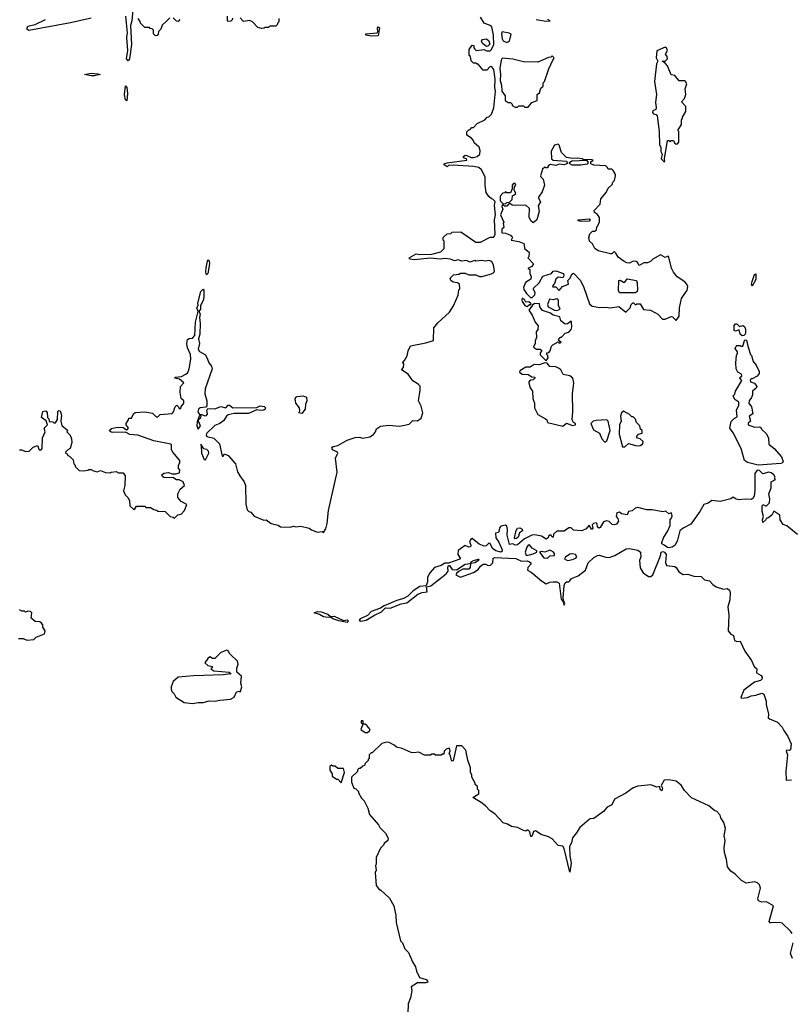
# Model space of a CAD drawing. Extents: x 1980017 to 2252640, y 74400 to 266395.
# Tile 160 of 256: x 2055156 to 2061633, y 205650 to 213914. Entities that reach past the tile are written whole.
import ezdxf

# ---------------------------------------------------------------- set-up
doc = ezdxf.new("R2010")
doc.units = 0

msp = doc.modelspace()

# ---------------------------------------------------------------- linework, layer by layer
at = {"layer": '0CON20XD'}
for points in [[(2056105, 213997.5), (2056097.5, 213905), (2056086.7, 213865), (2056093, 213707), (2056077.5, 213585), (2056065, 213570), (2056053.3, 213585), (2056062.5, 213655), (2056056, 213765), (2056062, 213805), (2056048, 213945)], [(2055755, 213928.2), (2055581.7, 213888.3), (2055233.1, 213823.1), (2055215.8, 213835), (2055225, 213859.2), (2055286.7, 213875), (2055372.5, 213915)], [(2056110, 209805), (2056118.3, 209801.7), (2056135, 209830), (2056205, 209830), (2056215, 209820), (2056255, 209820), (2056281.7, 209801.7), (2056305, 209797.5), (2056318.3, 209788.3), (2056377, 209787), (2056420, 209745), (2056445, 209740), (2056455, 209730), (2056483, 209757), (2056510, 209765), (2056540, 209795), (2056557.5, 209845), (2056510.7, 209870.7), (2056483.3, 209905), (2056483.3, 209935), (2056502.5, 209975), (2056540, 210005), (2056527.5, 210035), (2056495, 210052.5), (2056473, 210053), (2056441.7, 210071.7), (2056385, 210067.5), (2056365, 210072.5), (2056355, 210080), (2056350, 210095), (2056365, 210107.5), (2056405, 210112.5), (2056435, 210102.5), (2056465, 210102.5), (2056498.3, 210111.7), (2056500, 210135), (2056490, 210145), (2056490, 210175), (2056500, 210195), (2056500, 210215), (2056440, 210285), (2056430, 210305), (2056430, 210345), (2056425, 210350), (2056280.7, 210380.7), (2056146.1, 210426.1), (2056081.5, 210431.5), (2056045, 210452.5), (2055938.3, 210448.3), (2055922.3, 210452.3), (2055907.5, 210465), (2055925, 210483.8), (2055975, 210494.2), (2056025, 210490), (2056053, 210473), (2056060, 210475), (2056070, 210485), (2056050, 210515), (2056050, 210525), (2056070, 210555), (2056071.7, 210568.3), (2056095, 210570), (2056110, 210605), (2056125, 210617.5), (2056205, 210622.5), (2056271.7, 210611.7), (2056301.7, 210581.7), (2056315, 210580), (2056335, 210600), (2056435, 210610), (2056450, 210625), (2056455, 210650), (2056460, 210665), (2056475, 210680), (2056490, 210665), (2056495, 210650), (2056508.3, 210651.7), (2056510, 210665), (2056533.3, 210695), (2056532.5, 210715), (2056512.5, 210735), (2056503.3, 210785), (2056506.2, 210835), (2056532.5, 210865), (2056498.3, 210898.3), (2056453.8, 210905), (2056462.5, 210915), (2056515, 210918.8), (2056550.7, 210939.3), (2056566.1, 210953.9), (2056577.3, 210982.7), (2056591.2, 211065), (2056590, 211105), (2056565, 211160), (2056557.5, 211195), (2056565, 211230), (2056578.3, 211238.3), (2056605, 211240), (2056625.8, 211264.2), (2056631.8, 211375), (2056652.5, 211465), (2056642.5, 211495), (2056652.5, 211515), (2056651.2, 211535), (2056675.9, 211634.1), (2056695, 211652.5), (2056702.5, 211645), (2056701.9, 211585), (2056695, 211556.7), (2056672.5, 211515), (2056673.3, 211485), (2056660, 211465), (2056670.8, 211445), (2056664.3, 211415), (2056670.5, 211365), (2056666.6, 211273.4), (2056658, 211235), (2056664.3, 211195), (2056655, 211150), (2056665, 211128.8), (2056715, 211100), (2056732.5, 211065), (2056743, 211033), (2056767, 211007), (2056772.5, 210985), (2056713.3, 210815), (2056710, 210775), (2056726.4, 210716.4), (2056727, 210673), (2056717, 210663), (2056670, 210655), (2056656.7, 210645), (2056651.7, 210621.7), (2056665, 210600), (2056685, 210600), (2056709.3, 210589.3), (2056725, 210591.2), (2056731.2, 210605), (2056726.7, 210635), (2056735, 210650), (2056795, 210649.2), (2056843.8, 210666.2), (2056885, 210656.2), (2056905, 210680), (2056917.8, 210677.8), (2056945, 210656.9), (2057145, 210658), (2057175, 210674.4), (2057206.8, 210666.8), (2057220, 210655), (2057216.7, 210645), (2057205, 210638), (2057175, 210634.3), (2057145, 210640), (2057075, 210608.9), (2056955, 210608.9), (2056905, 210598.1), (2056892.3, 210587.7), (2056870, 210550), (2056836, 210524), (2056793.3, 210506.7), (2056725, 210440), (2056720, 210425), (2056727.5, 210415), (2056785, 210403.1), (2056834.2, 210355), (2056851.2, 210265), (2056855, 210250), (2056865, 210250), (2056875, 210270), (2056905, 210257.5), (2056967.5, 210185), (2056985, 210120), (2057002.5, 210085), (2057040, 210035), (2057052.5, 210005), (2057052.7, 209847.3), (2057065, 209800), (2057080, 209785), (2057095, 209780), (2057125, 209747.5), (2057205, 209712.5), (2057225, 209717.5), (2057266.4, 209686.4), (2057325, 209672.5), (2057345, 209657.5), (2057425, 209653.3), (2057455, 209662.5), (2057475, 209657.5), (2057515, 209662.5), (2057585, 209646.7), (2057605, 209632.5), (2057655, 209613.3), (2057695, 209617.5), (2057705, 209610), (2057725, 209640), (2057736.7, 209685), (2057748.8, 209795), (2057822, 210115), (2057807.5, 210235), (2057826.4, 210276.4), (2057823.3, 210285), (2057780.8, 210305), (2057776.1, 210323.9), (2057787.3, 210332.7), (2057825, 210340), (2057903.8, 210383.8), (2057972.8, 210407.2), (2058005, 210410), (2058037.5, 210402.5), (2058095, 210413.8), (2058125, 210432), (2058143.3, 210455), (2058150.7, 210479.3), (2058185, 210502.5), (2058255, 210510), (2058345, 210503.3), (2058385, 210510), (2058425, 210520), (2058455, 210550), (2058495, 210547.5), (2058525, 210570), (2058540, 210615), (2058525, 210670), (2058503.3, 210715), (2058517.5, 210805), (2058517, 210837), (2058500, 210855), (2058455, 210882.5), (2058417.7, 210937.7), (2058360, 210975), (2058377.5, 210995), (2058380, 211025), (2058370, 211035), (2058387, 211053), (2058407.7, 211092.3), (2058416.2, 211135), (2058435, 211177.5), (2058565, 211201.2), (2058628.3, 211221.7), (2058633, 211327), (2058665, 211370), (2058765, 211460), (2058797, 211513), (2058837, 211603), (2058843, 211647), (2058850, 211655), (2058847.5, 211695), (2058830, 211705), (2058795, 211710), (2058774.2, 211724.2), (2058770, 211745), (2058785, 211762.5), (2058798.3, 211771.7), (2058841.7, 211778.3), (2058857, 211787), (2058895, 211786.7), (2058927, 211773), (2058985, 211772.5), (2059015, 211758.8), (2059035, 211758.8), (2059115, 211780), (2059135, 211792.5), (2059140, 211805), (2059133.3, 211855), (2059120, 211885), (2059095, 211892.5), (2059065, 211887.5), (2059035, 211892.5), (2058985, 211887.5), (2058975, 211892.5), (2058935, 211880), (2058905, 211892.5), (2058867, 211887), (2058835, 211897.5), (2058805, 211890), (2058773, 211903), (2058725, 211909.2), (2058685, 211904.2), (2058605, 211911.2), (2058467.9, 211897.9), (2058432.5, 211905), (2058423.9, 211916.1), (2058485, 211950), (2058515, 211943.3), (2058615, 211946.7), (2058690, 211965), (2058720, 211995), (2058720, 212055), (2058710, 212065), (2058710, 212085), (2058743, 212117), (2058775, 212120), (2058785, 212130), (2058860, 212135), (2058985, 212047.5), (2059025, 212047.5), (2059105, 212087.5), (2059135, 212090), (2059145.8, 212115), (2059141.2, 212235), (2059148.8, 212275), (2059140, 212355), (2059147, 212387), (2059128.3, 212408.3), (2059115, 212410), (2059095, 212430), (2059072.5, 212465), (2059062.5, 212525), (2059062.5, 212595), (2059033, 212653), (2059010, 212675), (2058965, 212683.3), (2058795, 212693.3), (2058755, 212690), (2058745, 212680), (2058720, 212695), (2058720, 212705), (2058745, 212712.5), (2058910, 212735), (2058905, 212747.5), (2058882.5, 212755), (2058882.5, 212765), (2058895, 212776.7), (2058910, 212775), (2058945, 212756.7), (2058963, 212757), (2058995, 212766.7), (2059017.5, 212785), (2059020, 212815), (2059012.5, 212845), (2058970.7, 212880.7), (2058965, 212900), (2058949.3, 212919.3), (2058910, 212945), (2058908.3, 212971.7), (2058925, 212990), (2058938.3, 212991.7), (2058951.7, 213008.3), (2058965, 213010), (2058995, 213042.5), (2059060, 213075), (2059080, 213095), (2059095, 213100), (2059115, 213120), (2059136.7, 213175), (2059148.8, 213315), (2059143.8, 213345), (2059146.7, 213415), (2059137, 213497), (2059118.3, 213518.3), (2059105, 213520), (2059078.3, 213491.7), (2059045, 213490), (2059005, 213540), (2058995, 213540), (2058985, 213550), (2058965, 213550), (2058945, 213570), (2058940, 213605), (2058930, 213615), (2058930, 213665), (2058955, 213700), (2058967, 213697), (2058968.3, 213678.3), (2058976.4, 213666.4), (2058987, 213657), (2059055, 213663.3), (2059075, 213654), (2059105, 213654.2), (2059117.5, 213665), (2059136, 213705), (2059132.2, 213785), (2059118.8, 213855), (2059105, 213866.2), (2059055.8, 213885.8), (2059024.4, 213935)], [(2056390, 213905), (2056351.7, 213868.3), (2056340, 213835), (2056320, 213815), (2056318.3, 213791.7), (2056308.3, 213781.7), (2056295, 213780), (2056280, 213795), (2056280, 213825), (2056268.3, 213838.3), (2056251.7, 213841.7), (2056245, 213850), (2056205, 213850), (2056170, 213885), (2056168.3, 213898.3), (2056150, 213925)], [(2056415, 213930), (2056390, 213905)], [(2056500, 213915), (2056485, 213900), (2056471.7, 213901.7), (2056445, 213930)], [(2056941.7, 213928.3), (2056938.3, 213911.7), (2056928.3, 213901.7), (2056905, 213900), (2056900, 213905), (2056900, 213945)], [(2057330, 213925), (2057330, 213895), (2057321.7, 213888.3), (2057318.3, 213871.7), (2057305, 213860), (2057255, 213860), (2057245, 213850), (2057215, 213850), (2057207, 213843), (2057185, 213840), (2057155, 213850), (2057110, 213895), (2057085, 213907.5), (2057035, 213900), (2057005, 213930)], [(2059490, 213915), (2059575, 213902.9), (2059610, 213905), (2059590, 213915)], [(2058106.4, 213776.4), (2058060, 213785), (2058060, 213795), (2058156.4, 213803.6), (2058163.3, 213815), (2058158.8, 213845), (2058165, 213853.3), (2058176, 213845), (2058165, 213780), (2058106.4, 213776.4)], [(2059245, 213722.5), (2059267.5, 213735), (2059281.7, 213791.7), (2059265, 213802.5), (2059205, 213812.5), (2059199.2, 213795), (2059205, 213752.5), (2059215, 213737.5), (2059245, 213722.5)], [(2059075, 213690), (2059040, 213715), (2059032.5, 213735), (2059041.7, 213748.3), (2059075, 213752.5), (2059095, 213737.5), (2059101.7, 213708.3), (2059085, 213692.5), (2059075, 213690)], [(2060565, 212720), (2060570, 212725), (2060567.5, 212745), (2060595, 212900), (2060605, 212900), (2060615, 212890), (2060625, 212900), (2060645, 212900), (2060651.7, 212881.7), (2060665, 212870), (2060678.3, 212871.7), (2060690, 212885), (2060690, 212975), (2060680, 212985), (2060710, 213035), (2060710, 213075), (2060720, 213085), (2060720, 213095), (2060747.5, 213145), (2060747, 213187), (2060710, 213225), (2060736.1, 213253.9), (2060748.8, 213285), (2060742.5, 213335), (2060756.1, 213376.1), (2060746.1, 213396.1), (2060735, 213401.2), (2060691.2, 213401.2), (2060655.8, 213445.8), (2060625, 213452.5), (2060595, 213526.2), (2060575, 213550), (2060550, 213565), (2060575, 213567.5), (2060593.8, 213585), (2060591.2, 213605), (2060577.5, 213625), (2060593.3, 213655), (2060585, 213677.5), (2060575, 213682.5), (2060505, 213653.3), (2060498.9, 213595), (2060512.5, 213565), (2060501.9, 213545), (2060483.1, 213395), (2060500.5, 213285), (2060493.2, 213223.2), (2060498.6, 213175), (2060495, 213160), (2060471.2, 213148.8), (2060468.8, 213135), (2060475, 213123.8), (2060499.2, 213119.2), (2060506.4, 213106.4), (2060523.3, 212975), (2060527.5, 212865), (2060536.7, 212845), (2060538.3, 212808.3), (2060547.5, 212785), (2060540, 212745), (2060565, 212720)], [(2059425, 213180), (2059455, 213220), (2059500, 213235), (2059500, 213285), (2059518.3, 213301.7), (2059531.7, 213338.3), (2059550, 213355), (2059550, 213385), (2059560, 213395), (2059598.3, 213501.7), (2059630, 213575), (2059640, 213585), (2059638.3, 213598.3), (2059625, 213610), (2059615, 213600), (2059595, 213597.5), (2059505, 213556.7), (2059385, 213560), (2059295, 213582.5), (2059205, 213590), (2059196.4, 213573.6), (2059186, 213505), (2059192.5, 213455), (2059190, 213405), (2059201.2, 213365), (2059202.5, 213315), (2059230, 213275), (2059230, 213235), (2059255, 213220), (2059275, 213220), (2059290, 213205), (2059290, 213195), (2059315, 213180), (2059335, 213180), (2059345, 213190), (2059385, 213190), (2059395, 213180), (2059425, 213180)], [(2055755, 213441.9), (2055700, 213455), (2055755.9, 213464.1), (2055810.7, 213460.7), (2055830, 213455), (2055785, 213443.1), (2055755, 213441.9)], [(2056055, 213233.3), (2056042.7, 213242.7), (2056036.2, 213285), (2056045, 213360), (2056056.1, 213346.1), (2056061.2, 213295), (2056055, 213233.3)], [(2060665, 211390), (2060692.5, 211425), (2060693.3, 211495), (2060712.5, 211575), (2060757.5, 211645), (2060763.3, 211675), (2060755.7, 211695.7), (2060738.8, 211715), (2060676.1, 211756.1), (2060643.9, 211793.9), (2060627.7, 211827.7), (2060605, 211920), (2060598.3, 211928.3), (2060575, 211917.5), (2060535, 211940), (2060470, 211905), (2060450, 211885), (2060426.4, 211873.6), (2060395, 211872.5), (2060355, 211850), (2060342.5, 211875), (2060330, 211885), (2060305, 211886.7), (2060275, 211870), (2060253, 211873), (2060230, 211885), (2060180.7, 211920.7), (2060160, 211955), (2060145, 211967.5), (2060125, 211950), (2060115, 211950), (2060012.5, 211975), (2059983.3, 211995), (2059963, 212033), (2059937.5, 212055), (2059932.5, 212085), (2059943, 212117), (2059965, 212140), (2059985, 212140), (2059998.3, 212151.7), (2060000, 212175), (2060010, 212185), (2060021.7, 212218.3), (2060022.5, 212255), (2060005, 212280), (2059980, 212295), (2059978.3, 212311.7), (2060027.5, 212365), (2060035, 212410), (2060080, 212465), (2060095, 212500), (2060128.3, 212531.7), (2060135, 212550), (2060150, 212565), (2060157.5, 212605), (2060157.5, 212615), (2060138.3, 212648.3), (2060125, 212660), (2060095, 212660), (2060090, 212675), (2060075, 212686.7), (2059975, 212691.9), (2059948.8, 212705), (2059948.8, 212721.2), (2059970, 212735), (2059959.3, 212739.3), (2059885, 212740), (2059876.4, 212746.4), (2059835, 212752.5), (2059795, 212750), (2059745, 212757.5), (2059705, 212800), (2059685, 212860), (2059675, 212870), (2059645, 212860), (2059618.3, 212811.7), (2059620, 212745), (2059633.8, 212733.8), (2059745, 212726.7), (2059753, 212707), (2059725, 212695.8), (2059685, 212701.2), (2059655, 212690.8), (2059610.7, 212699.3), (2059590, 212685), (2059588.3, 212671.7), (2059575, 212670), (2059563, 212677), (2059545, 212660), (2059527.5, 212605), (2059530, 212595), (2059550, 212575), (2059560, 212525), (2059541.7, 212468.3), (2059510, 212425), (2059510, 212415), (2059527.5, 212385), (2059508.3, 212351.7), (2059517.5, 212305), (2059496.4, 212233.6), (2059465, 212210), (2059447, 212227), (2059433, 212257), (2059435, 212330), (2059405, 212356.7), (2059315, 212353.3), (2059288.3, 212358.3), (2059275, 212370), (2059261.7, 212368.3), (2059245, 212350), (2059225, 212350), (2059218.3, 212358.3), (2059205, 212360), (2059202.5, 212345), (2059210, 212325), (2059191.2, 212275), (2059220, 212215), (2059213.3, 212205), (2059220, 212170), (2059204.2, 212155.8), (2059204.3, 212124.3), (2059235, 212123.3), (2059275.6, 212105.6), (2059287.1, 212097.1), (2059291.2, 212085), (2059280, 212065), (2059345, 212053.3), (2059387, 212037), (2059390, 212025), (2059393, 211993), (2059431.7, 211961.7), (2059430, 211925), (2059420, 211915), (2059467.5, 211865), (2059455, 211842.5), (2059420, 211825), (2059437, 211817), (2059436.7, 211785), (2059450, 211755), (2059447.5, 211735), (2059401.9, 211708.1), (2059385.8, 211665), (2059388.8, 211648.8), (2059411.2, 211615), (2059442.3, 211582.3), (2059458, 211582), (2059480, 211605), (2059482.5, 211625), (2059468.3, 211648.3), (2059468.3, 211661.7), (2059517.5, 211705), (2059548.3, 211761.7), (2059620, 211785), (2059635, 211802.5), (2059655, 211806.7), (2059720, 211785), (2059722.5, 211765), (2059715, 211747.5), (2059675, 211753.3), (2059655, 211736.7), (2059645, 211700), (2059628.3, 211681.7), (2059630.7, 211670.7), (2059655, 211672.5), (2059685, 211640), (2059713.3, 211675), (2059762.5, 211695), (2059757.5, 211725), (2059777.5, 211745), (2059790.7, 211779.3), (2059805, 211787.5), (2059862.5, 211725), (2059892.5, 211665), (2059938.3, 211528.3), (2059960.5, 211510.5), (2060025, 211498.6), (2060075, 211502), (2060115, 211496.2), (2060185, 211507.5), (2060245, 211460), (2060280, 211495), (2060290, 211525), (2060301.7, 211538.3), (2060308.3, 211538.3), (2060325, 211520), (2060330, 211525), (2060335, 211530), (2060365, 211530), (2060391.7, 211481.7), (2060450, 211475), (2060493.6, 211453.6), (2060513, 211443), (2060551.2, 211401.2), (2060575, 211400), (2060625, 211422.5), (2060635, 211420), (2060665, 211390)], [(2059865, 212694.4), (2059794.4, 212694.4), (2059772.5, 212705), (2059770, 212715), (2059789.3, 212730.7), (2059913.8, 212733.8), (2059926.7, 212715), (2059919.3, 212700.7), (2059865, 212694.4)], [(2059235, 212370), (2059245, 212380), (2059268.3, 212381.7), (2059290, 212405), (2059291.7, 212438.3), (2059305, 212440), (2059320, 212455), (2059307.5, 212485), (2059308.3, 212511.7), (2059320, 212525), (2059315, 212540), (2059301.7, 212538.3), (2059290, 212525), (2059290, 212495), (2059275, 212460), (2059245, 212460), (2059235, 212470), (2059228.3, 212461.7), (2059211.7, 212458.3), (2059188.3, 212431.7), (2059190, 212395), (2059211.7, 212371.7), (2059235, 212370)], [(2059865, 212220), (2059842.5, 212225), (2059842.5, 212235), (2059935, 212242.5), (2059946.7, 212235), (2059935, 212222.5), (2059865, 212220)], [(2056725, 211772.5), (2056719.2, 211795), (2056721.1, 211835), (2056735, 211897.5), (2056745, 211890), (2056748.8, 211865), (2056735.6, 211784.4), (2056725, 211772.5)], [(2060325, 211620.6), (2060192, 211622), (2060181.3, 211641.3), (2060184.5, 211725.5), (2060195, 211729.2), (2060225, 211710), (2060235, 211710), (2060255, 211738), (2060333.3, 211725), (2060340, 211705), (2060341.4, 211645), (2060338.3, 211631.7), (2060325, 211620.6)], [(2061305, 211677.5), (2061300, 211695), (2061303.7, 211716.3), (2061324.6, 211775.4), (2061335, 211780), (2061335.6, 211734.4), (2061305, 211677.5)], [(2059415, 211507.5), (2059435, 211522.5), (2059447.5, 211522.5), (2059448.3, 211528.3), (2059430, 211545), (2059403, 211543), (2059393.3, 211565), (2059374.3, 211575.7), (2059370, 211565), (2059375, 211550), (2059396.7, 211515), (2059415, 211507.5)], [(2059575, 211050), (2059592.5, 211075), (2059590, 211095), (2059580, 211105), (2059581.7, 211118.3), (2059598.3, 211121.7), (2059610, 211135), (2059620, 211175), (2059630, 211185), (2059675, 211210), (2059685, 211200), (2059700, 211205), (2059680, 211225), (2059685, 211240), (2059695, 211250), (2059705, 211250), (2059735, 211282.5), (2059765, 211292.5), (2059785, 211313.8), (2059791.4, 211335), (2059788.8, 211375), (2059785, 211382.5), (2059755, 211362.5), (2059735, 211360), (2059697.5, 211387.5), (2059689.2, 211419.2), (2059633, 211433), (2059611.7, 211451.7), (2059545, 211472.5), (2059522.5, 211505), (2059518.3, 211528.3), (2059478.3, 211531.7), (2059461.7, 211518.3), (2059430, 211475), (2059458.8, 211435), (2059483.3, 211375), (2059506.7, 211345), (2059506.4, 211313.6), (2059492.5, 211295), (2059493, 211247), (2059482.3, 211217.7), (2059482.5, 211195), (2059470, 211165), (2059495, 211150), (2059525, 211150), (2059538.3, 211138.3), (2059523.6, 211116.4), (2059525, 211100), (2059575, 211050)], [(2059665, 211474), (2059692.5, 211485), (2059677.5, 211515), (2059680, 211555), (2059675, 211562.5), (2059665, 211570), (2059635, 211562.5), (2059601.7, 211568.3), (2059587.5, 211525), (2059592.5, 211505), (2059645, 211476), (2059665, 211474)], [(2061221.7, 211261.7), (2061204.1, 211274.1), (2061195, 211310), (2061165, 211300), (2061152.5, 211305), (2061153.9, 211346.1), (2061165, 211362.5), (2061175, 211362.5), (2061198.3, 211338.3), (2061225, 211348.8), (2061239.1, 211339.1), (2061247.5, 211317.5), (2061249.4, 211285), (2061246.6, 211273.4), (2061235, 211264.2), (2061221.7, 211261.7)], [(2061355, 210174.7), (2061265, 210198.8), (2061240, 210215), (2061211.2, 210315), (2061145.7, 210445.7), (2061118, 210485), (2061129.3, 210540.7), (2061153.6, 210566.4), (2061178.8, 210581.2), (2061171.7, 210638.3), (2061192.5, 210675), (2061192.5, 210705), (2061160, 210725), (2061143.6, 210756.4), (2061158.3, 210771.7), (2061163.9, 210796.1), (2061217.5, 210885), (2061200, 210905), (2061202.5, 210915), (2061217, 210923), (2061215, 210940), (2061185, 210956.7), (2061170, 210985), (2061166.2, 211035), (2061172.5, 211095), (2061180, 211115), (2061180, 211125), (2061162.5, 211155), (2061170, 211175), (2061175, 211180), (2061205, 211180), (2061213, 211173), (2061225, 211173.3), (2061239.3, 211220.7), (2061245, 211226.2), (2061256.7, 211225), (2061266.7, 211175), (2061290, 211105), (2061300, 211095), (2061312.5, 211045), (2061337.5, 211015), (2061361.7, 210961.7), (2061362.5, 210945), (2061345, 210922.5), (2061305, 210900), (2061295, 210900), (2061288.3, 210891.7), (2061290, 210875), (2061325, 210863.8), (2061344, 210835), (2061338.3, 210821.7), (2061306.2, 210795), (2061308, 210765), (2061297.7, 210742.3), (2061280, 210715), (2061277.5, 210695), (2061300, 210665), (2061310, 210605), (2061280, 210585), (2061290, 210545), (2061271.7, 210528.3), (2061270, 210515), (2061325, 210493.3), (2061365, 210497.5), (2061373, 210493), (2061384.1, 210474.1), (2061420.5, 210440.5), (2061441.2, 210405), (2061445, 210350), (2061490, 210315), (2061550, 210245), (2061563.3, 210205), (2061558, 210195), (2061545, 210190), (2061355, 210174.7)], [(2059715, 210502.5), (2059745, 210527.5), (2059795, 210507.5), (2059820, 210515), (2059820, 210525), (2059805, 210532.5), (2059792.5, 210555), (2059798.8, 210625), (2059797.2, 210772.8), (2059806.4, 210865), (2059799.2, 210905), (2059775, 210924.2), (2059717.5, 210935), (2059697.5, 210975), (2059685, 210987.5), (2059655, 211000), (2059605, 211002.5), (2059582.5, 211032.5), (2059565, 211033.3), (2059515, 211017.5), (2059475, 211020), (2059441.7, 210998.3), (2059405, 210997.5), (2059355, 210967.5), (2059352.5, 210955), (2059375, 210938.8), (2059425, 210936.2), (2059455, 210917.5), (2059480, 210915), (2059480, 210905), (2059465, 210890), (2059441.7, 210888.3), (2059430, 210875), (2059430, 210865), (2059440, 210825), (2059460, 210795), (2059462.5, 210735), (2059477.5, 210695), (2059477.5, 210655), (2059505, 210600), (2059570, 210565), (2059580, 210555), (2059585, 210533.3), (2059715, 210502.5)], [(2057525, 210608.8), (2057497.5, 210615), (2057507.5, 210632.5), (2057505.7, 210655.7), (2057473.8, 210695), (2057467.7, 210732.3), (2057473.8, 210745), (2057485, 210750.8), (2057535, 210757.8), (2057562.5, 210745), (2057565.6, 210715), (2057554.4, 210685.6), (2057551.9, 210645), (2057525, 210608.8)], [(2055153, 210303), (2055175, 210302.5), (2055205, 210290), (2055235, 210292.5), (2055270, 210325), (2055305, 210340), (2055320, 210305), (2055335, 210303.8), (2055343.3, 210315), (2055347.5, 210405), (2055370, 210455), (2055360, 210485), (2055390, 210515), (2055378.3, 210548.3), (2055340, 210575), (2055350, 210625), (2055375, 210630), (2055387, 210617), (2055390, 210575), (2055400, 210565), (2055401.7, 210541.7), (2055435, 210540), (2055441.7, 210531.7), (2055455, 210530), (2055471.7, 210558.3), (2055476.7, 210625), (2055485, 210633.3), (2055495, 210630), (2055506, 210595), (2055500, 210545), (2055508.3, 210508.3), (2055558.3, 210468.3), (2055550, 210455), (2055578.3, 210428.3), (2055590, 210395), (2055592.5, 210365), (2055580, 210315), (2055560, 210305), (2055540, 210285), (2055540, 210275), (2055555, 210270), (2055560, 210255), (2055575, 210250), (2055605, 210220), (2055610, 210185), (2055620, 210175), (2055620, 210165), (2055655, 210130), (2055695, 210127.5), (2055727, 210133), (2055735, 210140), (2055755, 210140), (2055775, 210127.5), (2055805, 210120), (2055835, 210130), (2055875, 210112.5), (2055915, 210110), (2055923, 210117), (2055965, 210122.5), (2055985, 210110), (2056025, 210110), (2056040, 210085), (2056037.5, 210005), (2056028.3, 209958.3), (2056040, 209925), (2056065, 209900), (2056077, 209877), (2056080, 209835), (2056110, 209805)], [(2056655, 210477.5), (2056673.8, 210505), (2056656.7, 210545), (2056660, 210560), (2056677.5, 210575), (2056680, 210585), (2056675, 210590), (2056663, 210587), (2056645, 210540), (2056641.5, 210505), (2056655, 210477.5)], [(2060235, 210330), (2060265, 210357.5), (2060337, 210337), (2060365, 210338.8), (2060386.2, 210355), (2060388.8, 210375), (2060365, 210397.5), (2060343, 210403), (2060333, 210413), (2060350, 210435), (2060380, 210445), (2060380, 210465), (2060368.3, 210478.3), (2060360, 210505), (2060333, 210533), (2060325, 210560), (2060305, 210580), (2060295, 210580), (2060275, 210600), (2060225, 210627.5), (2060207.5, 210615), (2060200, 210585), (2060203.3, 210545), (2060191.2, 210515), (2060188, 210435), (2060215, 210330), (2060235, 210330)], [(2060075, 210370), (2060085, 210380), (2060113.3, 210465), (2060096.7, 210545), (2060085, 210555.8), (2059995, 210551.4), (2059970, 210545), (2059950, 210525), (2059971.7, 210471.7), (2060023, 210443), (2060042.5, 210395), (2060065, 210370), (2060075, 210370)], [(2056715, 210220), (2056742.5, 210275), (2056741.7, 210291.7), (2056726.7, 210306.7), (2056700.8, 210310.8), (2056675, 210350), (2056675, 210340), (2056680, 210340), (2056681.5, 210275), (2056705, 210223.3), (2056715, 210220)], [(2061683.6, 209593.6), (2061596.6, 209666.6), (2061565, 209676.7), (2061540, 209715), (2061537.5, 209755), (2061501.7, 209778.3), (2061485, 209790), (2061470, 209755), (2061435, 209730), (2061421.7, 209728.3), (2061420, 209715), (2061394.1, 209694.1), (2061390, 209715), (2061400, 209745), (2061387.5, 209785), (2061387.5, 209835), (2061395, 209846.2), (2061415, 209832.5), (2061425, 209832.5), (2061450.7, 209859.3), (2061453.6, 209893.6), (2061443.3, 209935), (2061462.5, 209985), (2061462.5, 210035), (2061500, 210055), (2061492.5, 210062.5), (2061497.5, 210075), (2061487.5, 210095), (2061465, 210111.2), (2061445, 210115.8), (2061395, 210103.1), (2061365, 210129.6), (2061345, 210132.3), (2061326.5, 210105), (2061327.3, 209965), (2061322.5, 209915), (2061311.2, 209895), (2061295, 209888), (2061245, 209890), (2061193, 209883), (2061168.8, 209888.8), (2061145, 209907.5), (2061125, 209893.3), (2061035, 209870), (2060965, 209877.3), (2060935, 209857.5), (2060897.5, 209845), (2060864.2, 209785), (2060789.3, 209680.7), (2060725, 209646.7), (2060696.4, 209623.6), (2060676.7, 209545), (2060657.5, 209505), (2060632.6, 209487.4), (2060608.7, 209481.3), (2060593.9, 209483.9), (2060565, 209503.1), (2060545.8, 209515), (2060545.7, 209525), (2060558.9, 209565), (2060597.8, 209625), (2060615, 209667.5), (2060617, 209723), (2060625, 209727.5), (2060631.7, 209748.3), (2060626.7, 209775), (2060605, 209767.5), (2060578.3, 209788.3), (2060555, 209783.8), (2060465, 209801.1), (2060419.3, 209799.3), (2060345, 209820), (2060322.5, 209815), (2060297.7, 209792.3), (2060265, 209787.5), (2060255, 209757.5), (2060206.1, 209766.1), (2060191.7, 209781.7), (2060167.5, 209775), (2060163.8, 209745), (2060177.9, 209727.9), (2060181.9, 209705), (2060165, 209681.2), (2060145.7, 209674.3), (2060127.9, 209677.9), (2060105, 209702), (2060082.7, 209707.3), (2060055, 209698.8), (2060028.8, 209651.2), (2060020, 209645), (2060006.2, 209655), (2060003.9, 209683.9), (2059995, 209691.2), (2059972.5, 209685), (2059962.5, 209675), (2059966.7, 209645), (2059961.7, 209638.3), (2059955, 209637.5), (2059935, 209672.5), (2059910.3, 209639.7), (2059875, 209623.8), (2059805, 209630), (2059785, 209648.8), (2059765, 209650), (2059725, 209620), (2059665, 209620), (2059637.5, 209595), (2059635, 209570), (2059625, 209570), (2059616.7, 209586.7), (2059605, 209587.5), (2059595, 209580), (2059592.5, 209565), (2059576, 209554), (2059535, 209578), (2059479.5, 209589.5), (2059455, 209587.5), (2059425.6, 209574.4), (2059392, 209558), (2059335, 209506.7), (2059315, 209503.3), (2059295, 209513.8), (2059268.3, 209508.3), (2059246.8, 209586.8), (2059250, 209635), (2059245, 209662.5), (2059235, 209672.5), (2059195, 209662.5), (2059185, 209652.5), (2059175, 209610), (2059150, 209605), (2059152.5, 209565), (2059178.3, 209528.3), (2059205.4, 209465.4), (2059206, 209454), (2059195, 209444.4), (2059153.3, 209455), (2059125, 209476.7), (2059105, 209516.7), (2059095, 209520), (2059070.9, 209499.1), (2059055, 209495.7), (2059012.2, 209512.2), (2058955, 209560), (2058945, 209557.5), (2058932.5, 209535), (2058942.5, 209505), (2058940, 209490), (2058925, 209487.5), (2058895, 209500), (2058835, 209460), (2058832.9, 209425), (2058853.3, 209395), (2058850, 209385), (2058755, 209352.5), (2058725, 209353.3), (2058695, 209333.8), (2058636.7, 209315), (2058600, 209275), (2058578.8, 209235), (2058580, 209195), (2058568.8, 209161.2), (2058515, 209157.5), (2058459.2, 209120.8), (2058414.4, 209075.6), (2058378.8, 209055), (2058321.9, 209038.1), (2058215, 208994), (2058185, 208974.4), (2058105, 208946.2), (2058075.5, 208914.5), (2058015, 208886.5), (2058005.8, 208875), (2058015.6, 208865.6), (2058065, 208875.4), (2058132.7, 208917.3), (2058191.9, 208945), (2058225, 208978.8), (2058265, 208975.5), (2058358.6, 209011.4), (2058405, 209019.6), (2058498.7, 209091.3), (2058535, 209106.1), (2058575, 209113.3), (2058570, 209155), (2058606.7, 209163.3), (2058736.1, 209263.9), (2058751.1, 209285), (2058748.8, 209315), (2058755, 209332.5), (2058765, 209332.5), (2058785, 209298.1), (2058822.2, 209297.8), (2058895, 209345.5), (2058940, 209350), (2058946.2, 209365), (2058963.9, 209376.1)], [(2059315, 209557.5), (2059310, 209565), (2059322.7, 209627.3), (2059335, 209646.7), (2059355, 209648.8), (2059375, 209636.7), (2059376.7, 209625), (2059351.9, 209608.1), (2059338.9, 209571.1), (2059325, 209558.8), (2059315, 209557.5)], [(2059408, 209418), (2059435, 209423.5), (2059465, 209429.5), (2059497.5, 209445), (2059496.7, 209455), (2059457.7, 209477.7), (2059435, 209507.5), (2059425, 209503.8), (2059413.6, 209486.4), (2059398.6, 209445), (2059408, 209418)], [(2058963.9, 209376.1), (2059005, 209385.8), (2059010, 209385), (2059007.5, 209375), (2058975, 209356.2), (2058940, 209350), (2058936.7, 209315), (2058925, 209302.5), (2058875, 209302.5), (2058843.9, 209286.1), (2058822.5, 209265), (2058817.5, 209255), (2058855, 209234.4), (2058965, 209274.6), (2059005, 209299.2), (2059023.4, 209326.6), (2059045, 209344.2), (2059065, 209343.3), (2059087.9, 209332.1), (2059108, 209335), (2059126.9, 209355), (2059130, 209395), (2059145, 209399.2), (2059320.6, 209390.6), (2059368.7, 209368.7), (2059415, 209372), (2059436.2, 209365), (2059446.7, 209355), (2059446.7, 209345), (2059422.5, 209315), (2059417.5, 209295), (2059448.3, 209278.3), (2059534.6, 209204.6), (2059575, 209180), (2059605, 209192.5), (2059635, 209196.2), (2059665, 209196), (2059685, 209183.8), (2059701.5, 209051.5), (2059717.5, 209027.5), (2059725, 209001.2), (2059732, 209015), (2059722.5, 209032.5), (2059718.9, 209058.9), (2059726.2, 209163.8), (2059735, 209188.8), (2059745, 209196.7), (2059765, 209196.7), (2059773.3, 209205), (2059787, 209223), (2059845, 209245.8), (2059905, 209294), (2059928, 209355), (2059975, 209400.8), (2060005, 209417.1), (2060019.5, 209419.5), (2060075, 209401.8), (2060105, 209401.2), (2060152.9, 209417.1), (2060248, 209472), (2060275, 209474.4), (2060345, 209461.1), (2060366.2, 209446.2), (2060370.8, 209405), (2060357.5, 209375), (2060363, 209313), (2060390.7, 209270.7), (2060435, 209240), (2060455, 209240), (2060470, 209255), (2060534.6, 209415), (2060540, 209445), (2060555, 209451.2), (2060568.2, 209445), (2060583.8, 209425), (2060578, 209358), (2060585, 209332.5), (2060655, 209325.6), (2060666.6, 209316.6), (2060688.9, 209278.9), (2060725, 209258.1), (2060765, 209260), (2060815, 209242.5), (2060875, 209241.4), (2060905, 209211.9), (2060945.5, 209205.5), (2060973.8, 209173.8), (2061002.6, 209152.6), (2061065, 209133.8), (2061095, 209140), (2061115, 209126.7), (2061119.4, 209105), (2061115.7, 209045), (2061098.9, 208985), (2061109.2, 208915), (2061103.8, 208785), (2061125, 208756.7), (2061146.7, 208745), (2061155, 208704), (2061175, 208696), (2061205, 208696.7), (2061242.5, 208615), (2061300, 208535), (2061321.2, 208485), (2061343.3, 208465), (2061341.7, 208431.7), (2061379.3, 208409.3), (2061387.5, 208395), (2061387, 208383), (2061373.6, 208366.4), (2061325, 208352.5), (2061235, 208287.5), (2061208.8, 208225), (2061215, 208218.8), (2061265, 208224.3), (2061295, 208238), (2061336.4, 208243.6), (2061385, 208260), (2061403, 208253), (2061422.5, 208195), (2061422.5, 208165), (2061442.5, 208085), (2061440, 208055), (2061450, 208045), (2061518, 208018), (2061556.4, 207975), (2061569.2, 207949.2), (2061605, 207898), (2061633.1, 207835), (2061625, 207786.7), (2061615, 207778.8), (2061595, 207782.5), (2061590, 207775), (2061602, 207745), (2061585.8, 207604.2), (2061590, 207530), (2061635, 207534)], [(2059585, 209394.4), (2059605, 209413.3), (2059644, 209416), (2059645.7, 209435), (2059635, 209447.5), (2059605, 209460.8), (2059565, 209446), (2059535, 209450.8), (2059520, 209445), (2059555, 209397.5), (2059585, 209394.4)], [(2059755.8, 209375.8), (2059795, 209382.2), (2059824.2, 209395), (2059832.9, 209405), (2059822, 209425), (2059795, 209431.5), (2059772.4, 209427.6), (2059738.3, 209401.7), (2059730, 209385), (2059755.8, 209375.8)], [(2055215, 208707.5), (2055275, 208712.5), (2055295, 208730), (2055365, 208760), (2055370, 208785), (2055350, 208815), (2055350, 208835), (2055338.3, 208848.3), (2055325, 208860), (2055285, 208862.5), (2055251.7, 208891.7), (2055257.5, 208935), (2055245, 208947.5), (2055225, 208950), (2055205, 208940), (2055195, 208950), (2055175, 208950), (2055155, 208960)], [(2057905, 208854.5), (2057835, 208868.1), (2057784, 208885), (2057765, 208900), (2057745, 208895.8), (2057705, 208903.3), (2057672.6, 208922.6), (2057628.8, 208935), (2057655, 208945.5), (2057685, 208944.2), (2057741.2, 208925), (2057765, 208906.2), (2057795, 208908.5), (2057872.5, 208872.5), (2057905, 208876.2), (2057915.8, 208865), (2057905, 208854.5)], [(2055145, 208720), (2055185, 208720), (2055215, 208707.5)], [(2056605, 208173.3), (2056655, 208183.3), (2056695, 208183.3), (2056745, 208196.7), (2056795, 208193.3), (2056835, 208202.5), (2056925, 208210), (2056955, 208227.5), (2056977, 208273), (2056997.5, 208277.5), (2057005, 208270), (2057010, 208275), (2057020, 208315), (2057013.3, 208345), (2057017.5, 208405), (2056978.3, 208438.3), (2056978.3, 208471.7), (2056988.8, 208505), (2056985, 208530), (2056920.7, 208590.7), (2056905, 208617.5), (2056895, 208622.5), (2056845, 208602.5), (2056795, 208552.5), (2056775, 208553.3), (2056753, 208567), (2056735, 208552.5), (2056710, 208515), (2056735, 208492.5), (2056770, 208485), (2056770, 208475), (2056760, 208465), (2056785, 208447.5), (2056915, 208436.7), (2056930, 208425), (2056865, 208414), (2056615, 208407.1), (2056485, 208396), (2056445, 208360), (2056426.7, 208315), (2056426.7, 208295), (2056433.3, 208275), (2056452.5, 208255), (2056467, 208227), (2056535, 208182.5), (2056605, 208173.3)], [(2058075, 207931.2), (2058092.5, 207945), (2058097, 207957), (2058069.3, 207989.3), (2058055, 208000), (2058040, 208000), (2058040, 208025), (2058035, 208030), (2058021.7, 208028.3), (2058021.7, 208011.7), (2058040, 207995), (2058031.7, 207988.3), (2058020, 207955), (2058055, 207932), (2058075, 207931.2)], [(2061640, 206245), (2061626.7, 206265), (2061555, 206330), (2061535, 206336.2), (2061465, 206332.5), (2061454.4, 206334.4), (2061446.2, 206345), (2061482.5, 206475), (2061425, 206508.8), (2061385, 206508), (2061357.7, 206517.7), (2061352, 206535), (2061373.3, 206625), (2061365, 206652.5), (2061348.3, 206668.3), (2061325, 206677.5), (2061255, 206667.5), (2061215, 206690), (2061163, 206743), (2061125, 206767.5), (2061096.2, 206805), (2061090, 206865), (2061072, 206925), (2061070, 206965), (2061078.8, 207025), (2061068.8, 207065), (2061081.2, 207125), (2061066.7, 207175), (2061042.5, 207215), (2061037, 207237), (2061005, 207270), (2060990, 207275), (2060940, 207315), (2060795, 207382.5), (2060737.5, 207445), (2060709.3, 207489.3), (2060665, 207522.5), (2060605, 207532.5), (2060565, 207530), (2060540, 207485), (2060552.5, 207465), (2060545, 207442.5), (2060533, 207453), (2060528.3, 207478.3), (2060505, 207472.5), (2060455, 207492.5), (2060345, 207480), (2060305, 207466.7), (2060245, 207423.3), (2060149.3, 207370.7), (2060127.5, 207325), (2060086.7, 207305), (2060055, 207268.8), (2059975, 207210), (2059945, 207206.7), (2059935, 207200), (2059857.5, 207135), (2059830.5, 207089.5), (2059795, 207046.7), (2059786.7, 207005), (2059770.8, 206975), (2059773.1, 206895), (2059785.5, 206835), (2059775, 206757.5), (2059725, 206957.5), (2059715, 206977.5), (2059675, 206982.5), (2059625, 207038), (2059595, 207055.8), (2059534.4, 207074.4), (2059485, 207106.7), (2059469.5, 207100.5), (2059455, 207057.5), (2059445, 207057.5), (2059437.3, 207097.3), (2059425, 207112.5), (2059415, 207112.5), (2059405, 207102.5), (2059385, 207107.5), (2059335, 207132.5), (2059285, 207142.5), (2059251.7, 207161.7), (2059213, 207173), (2059145, 207247.5), (2059103.6, 207273.6), (2059066.4, 207316.4), (2059030, 207345), (2058960, 207385), (2059010, 207415), (2059010, 207445), (2059000, 207455), (2058997.5, 207477.5), (2058980, 207495), (2058980, 207505), (2058950, 207555), (2058950, 207575), (2058940, 207595), (2058940, 207635), (2058918.3, 207698.3), (2058901.7, 207781.7), (2058868.3, 207818.3), (2058821.7, 207818.3), (2058795, 207692.5), (2058785, 207690), (2058780, 207695), (2058773.3, 207735), (2058760, 207755), (2058768.8, 207775), (2058765, 207800), (2058735, 207790), (2058720, 207775), (2058715, 207750), (2058705, 207750), (2058695, 207740), (2058645, 207740), (2058635, 207750), (2058615, 207750), (2058605, 207740), (2058555, 207740), (2058505, 207767.5), (2058465, 207760), (2058443, 207763), (2058365, 207797.5), (2058318.3, 207808.3), (2058300, 207825), (2058257, 207847), (2058235, 207850), (2058195, 207840), (2058115, 207760), (2058105, 207760), (2058090, 207745), (2058090, 207715), (2058080, 207705), (2058080, 207695), (2058051.7, 207668.3), (2058050, 207655), (2058035, 207650), (2058015, 207630), (2058001.7, 207628.3), (2057991.7, 207618.3), (2057990, 207605), (2057940, 207555), (2057940, 207515), (2057960, 207465), (2057978.3, 207458.3), (2058000, 207435), (2058000, 207425), (2058025, 207380), (2058047, 207357), (2058077, 207297), (2058093, 207243), (2058166.4, 207156.4), (2058177.5, 207135), (2058226.4, 207086.4), (2058250, 207045), (2058246.4, 207023.6), (2058215, 207000), (2058210, 206985), (2058185, 206960), (2058148.3, 206881.7), (2058147.5, 206825), (2058142.5, 206815), (2058147.5, 206775), (2058140, 206755), (2058148.3, 206648.3), (2058175, 206610), (2058185, 206610), (2058259.3, 206539.3), (2058297.5, 206475), (2058313.3, 206395), (2058317, 206337), (2058353, 206183), (2058370, 206165), (2058390, 206115), (2058420, 206085), (2058452.5, 206005), (2058477.5, 205965), (2058487, 205927), (2058512.5, 205875), (2058567, 205857), (2058580, 205845), (2058581.2, 205835), (2058565, 205828.6), (2058495, 205830.6), (2058442.5, 205795), (2058446.7, 205765), (2058437.5, 205705), (2058417, 205653), (2058410, 205495)], [(2057855, 207510), (2057881.2, 207595), (2057875, 207630), (2057825, 207630), (2057805, 207650), (2057785, 207650), (2057771.7, 207658.3), (2057760, 207645), (2057760, 207615), (2057780, 207585), (2057780, 207565), (2057815, 207540), (2057825, 207540), (2057855, 207510)], [(2061643.3, 206035), (2061627.5, 206075), (2061647.5, 206165)]]:
    msp.add_lwpolyline(points, dxfattribs=at)

doc.saveas('drawing.dxf')
